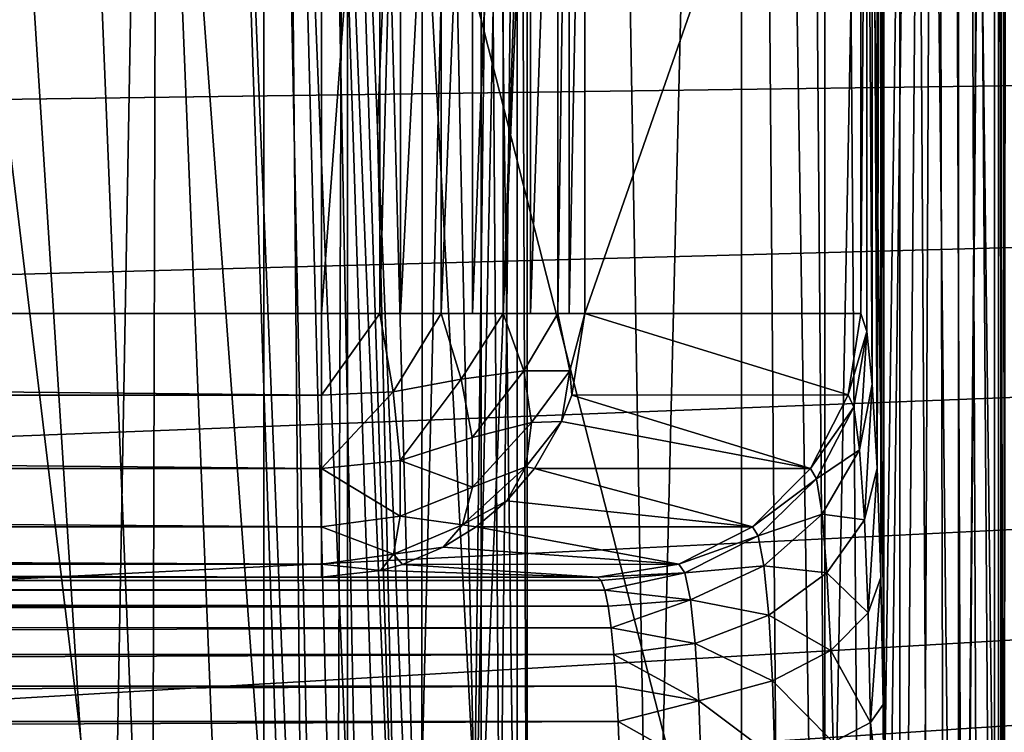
# Model space of a CAD drawing. Header units: millimetres. Extents: x -182 to 217, y -96 to 236.
# Tile 115 of 256: x -60.77 to -57.03, y -3.09 to -0.39. Entities that reach past the tile are written whole.
import ezdxf

# ---------------------------------------------------------------- set-up
doc = ezdxf.new("R2010")
doc.units = ezdxf.units.MM
doc.header["$LTSCALE"] = 52.148148
for name, color, linetype in [('196', 7, 'CONTINUOUS'), ('208', 7, 'CONTINUOUS'), ('21', 7, 'CONTINUOUS'), ('30', 7, 'CONTINUOUS'), ('314', 7, 'CONTINUOUS'), ('342', 7, 'CONTINUOUS'), ('346', 7, 'CONTINUOUS'), ('371', 7, 'CONTINUOUS'), ('372', 7, 'CONTINUOUS'), ('373', 7, 'CONTINUOUS'), ('374', 7, 'CONTINUOUS'), ('4', 7, 'CONTINUOUS'), ('44', 7, 'CONTINUOUS'), ('52', 7, 'CONTINUOUS'), ('57', 7, 'CONTINUOUS'), ('584', 7, 'CONTINUOUS'), ('59', 7, 'CONTINUOUS'), ('6', 7, 'CONTINUOUS'), ('60', 7, 'CONTINUOUS'), ('67', 7, 'CONTINUOUS'), ('7', 7, 'CONTINUOUS')]:
    doc.layers.add(name, color=color, linetype=linetype)

msp = doc.modelspace()

# ---------------------------------------------------------------- linework, layer by layer
at = {"layer": '196', "color": 7, "linetype": 'CONTINUOUS', "true_color": 0xaaaaaa}
for points in [[(-91.4235, -2.503, 36.5), (-58.5628, -2.5154, 36.3436), (-91.4372, -2.5154, 36.3434), (-91.4235, -2.503, 36.5)], [(-91.4235, -2.503, 36.5), (-58.5765, -2.503, 36.5), (-58.5628, -2.5154, 36.3436), (-91.4235, -2.503, 36.5)], [(-91.4372, -2.5154, 36.3434), (-58.5495, -2.5521, 36.1907), (-91.4505, -2.5521, 36.1907), (-91.4372, -2.5154, 36.3434)], [(-58.5628, -2.5154, 36.3436), (-58.5495, -2.5521, 36.1907), (-91.4372, -2.5154, 36.3434), (-58.5628, -2.5154, 36.3436)], [(-91.4505, -2.5521, 36.1907), (-58.5368, -2.6123, 36.0456), (-91.4632, -2.6123, 36.0456), (-91.4505, -2.5521, 36.1907)], [(-58.5495, -2.5521, 36.1907), (-58.5368, -2.6123, 36.0456), (-91.4505, -2.5521, 36.1907), (-58.5495, -2.5521, 36.1907)], [(-58.5368, -2.6123, 36.0456), (-58.5251, -2.6945, 35.9116), (-91.4749, -2.6944, 35.9117), (-58.5368, -2.6123, 36.0456)], [(-91.4632, -2.6123, 36.0456), (-58.5368, -2.6123, 36.0456), (-91.4749, -2.6944, 35.9117), (-91.4632, -2.6123, 36.0456)], [(-91.4749, -2.6944, 35.9117), (-58.5251, -2.6945, 35.9116), (-91.4853, -2.7966, 35.7922), (-91.4749, -2.6944, 35.9117)], [(-58.5251, -2.6945, 35.9116), (-58.5147, -2.7968, 35.7921), (-91.4853, -2.7966, 35.7922), (-58.5251, -2.6945, 35.9116)], [(-91.4853, -2.7966, 35.7922), (-58.5147, -2.7968, 35.7921), (-91.4942, -2.9162, 35.6903), (-91.4853, -2.7966, 35.7922)], [(-58.5147, -2.7968, 35.7921), (-58.5058, -2.9164, 35.6902), (-91.4942, -2.9162, 35.6903), (-58.5147, -2.7968, 35.7921)], [(-91.4942, -2.9162, 35.6903), (-58.5058, -2.9164, 35.6902), (-91.5014, -3.0501, 35.6085), (-91.4942, -2.9162, 35.6903)], [(-58.5058, -2.9164, 35.6902), (-58.4986, -3.0502, 35.6084), (-91.5014, -3.0501, 35.6085), (-58.5058, -2.9164, 35.6902)], [(-91.5014, -3.0501, 35.6085), (-58.4986, -3.0502, 35.6084), (-91.5066, -3.1949, 35.5486), (-91.5014, -3.0501, 35.6085)], [(-58.4986, -3.0502, 35.6084), (-58.4934, -3.195, 35.5486), (-91.5066, -3.1949, 35.5486), (-58.4986, -3.0502, 35.6084)]]:
    msp.add_3dface(points, dxfattribs=at)
at = {"layer": '208', "color": 7, "linetype": 'CONTINUOUS', "true_color": 0xaaaaaa}
for points in [[(-90.3757, -1.503, 61.5), (-59.6243, -1.503, 61.5), (-59.6243, -1.8121, 61.4511), (-90.3757, -1.503, 61.5)], [(-90.3757, -1.503, 61.5), (-59.6243, -1.8121, 61.4511), (-90.3757, -1.8121, 61.4511), (-90.3757, -1.503, 61.5)], [(-59.6243, -1.8121, 61.4511), (-59.6243, -2.0908, 61.309), (-90.3757, -1.8121, 61.4511), (-59.6243, -1.8121, 61.4511)], [(-90.3757, -1.8121, 61.4511), (-59.6243, -2.0908, 61.309), (-90.3757, -2.0908, 61.309), (-90.3757, -1.8121, 61.4511)], [(-59.6243, -2.0908, 61.309), (-59.6243, -2.3121, 61.0878), (-90.3757, -2.0908, 61.309), (-59.6243, -2.0908, 61.309)], [(-90.3757, -2.0908, 61.309), (-59.6243, -2.3121, 61.0878), (-90.3757, -2.3121, 61.0878), (-90.3757, -2.0908, 61.309)], [(-59.6243, -2.4541, 60.809), (-75.0004, -2.4196, 60.9), (-90.3757, -2.3121, 61.0878), (-59.6243, -2.4541, 60.809)], [(-59.6243, -2.3121, 61.0878), (-59.6243, -2.4541, 60.809), (-90.3757, -2.3121, 61.0878), (-59.6243, -2.3121, 61.0878)], [(-73.496, -2.4583, 60.7957), (-75.0004, -2.4196, 60.9), (-59.6243, -2.4541, 60.809), (-73.496, -2.4583, 60.7957)], [(-59.6243, -2.503, 60.5), (-73.496, -2.4583, 60.7957), (-59.6243, -2.4541, 60.809), (-59.6243, -2.503, 60.5)], [(-59.6243, -2.503, 60.5), (-72.0743, -2.503, 60.5), (-73.496, -2.4583, 60.7957), (-59.6243, -2.503, 60.5)]]:
    msp.add_3dface(points, dxfattribs=at)
at = {"layer": '21', "color": 7, "linetype": 'CONTINUOUS', "true_color": 0xaaaaaa}
for points in [[(-59.4114, -0.7975, 78.5494), (-59.5535, 2.6927, 81.804), (-58.8435, 12.8904, 65.5408), (-59.4114, -0.7975, 78.5494)], [(-59.2693, -4.2876, 75.2948), (-59.4114, -0.7975, 78.5494), (-58.8435, 12.8904, 65.5408), (-59.2693, -4.2876, 75.2948)], [(-59.0565, -4.4477, 70.4192), (-59.2693, -4.2876, 75.2948), (-58.8435, 12.8904, 65.5408), (-59.0565, -4.4477, 70.4192)], [(-58.8436, 5.997, 65.5436), (-59.0565, -4.4477, 70.4192), (-58.8435, 12.8904, 65.5408), (-58.8436, 5.997, 65.5436)], [(-58.8436, 0.6946, 65.5436), (-59.0565, -4.4477, 70.4192), (-58.8436, 5.997, 65.5436), (-58.8436, 0.6946, 65.5436)], [(-58.8436, -4.6078, 65.5436), (-59.0565, -4.4477, 70.4192), (-58.8436, 0.6946, 65.5436), (-58.8436, -4.6078, 65.5436)]]:
    msp.add_3dface(points, dxfattribs=at)
at = {"layer": '30', "color": 7, "linetype": 'CONTINUOUS', "true_color": 0xaaaaaa}
for points in [[(-137, 10.1533, -31.5), (-137, -10.1533, -31.5), (-52.5, -10.1533, -31.5), (-137, 10.1533, -31.5)], [(-52.5, 10.1533, -31.5), (-137, 10.1533, -31.5), (-52.5, -10.1533, -31.5), (-52.5, 10.1533, -31.5)]]:
    msp.add_3dface(points, dxfattribs=at)
at = {"layer": '314', "color": 7, "linetype": 'CONTINUOUS', "true_color": 0xaaaaaa}
for points in [[(-58.0307, 12.8676, 23), (-58.0307, -6.952, 23), (-57.87, -6.952, 23.013), (-58.0307, 12.8676, 23)], [(-57.7134, 12.8676, 23.0517), (-58.0307, 12.8676, 23), (-57.7134, -6.952, 23.0517), (-57.7134, 12.8676, 23.0517)], [(-57.7134, -6.952, 23.0517), (-58.0307, 12.8676, 23), (-57.87, -6.952, 23.013), (-57.7134, -6.952, 23.0517)], [(-57.4289, 12.8676, 23.2014), (-57.7134, 12.8676, 23.0517), (-57.4289, -6.952, 23.2014), (-57.4289, 12.8676, 23.2014)], [(-57.4289, -6.952, 23.2014), (-57.7134, 12.8676, 23.0517), (-57.5651, -6.952, 23.115), (-57.4289, -6.952, 23.2014)], [(-57.5651, -6.952, 23.115), (-57.7134, 12.8676, 23.0517), (-57.7134, -6.952, 23.0517), (-57.5651, -6.952, 23.115)], [(-57.2066, 12.8676, 23.4336), (-57.4289, 12.8676, 23.2014), (-57.2066, -6.952, 23.4336), (-57.2066, 12.8676, 23.4336)], [(-57.2066, -6.952, 23.4336), (-57.4289, 12.8676, 23.2014), (-57.3084, -6.952, 23.3085), (-57.2066, -6.952, 23.4336)], [(-57.3084, -6.952, 23.3085), (-57.4289, 12.8676, 23.2014), (-57.4289, -6.952, 23.2014), (-57.3084, -6.952, 23.3085)], [(-57.0695, 12.8676, 23.7244), (-57.2066, 12.8676, 23.4336), (-57.0695, -6.952, 23.7244), (-57.0695, 12.8676, 23.7244)], [(-57.0695, -6.952, 23.7244), (-57.2066, 12.8676, 23.4336), (-57.1263, -6.952, 23.5734), (-57.0695, -6.952, 23.7244)], [(-57.1263, -6.952, 23.5734), (-57.2066, 12.8676, 23.4336), (-57.2066, -6.952, 23.4336), (-57.1263, -6.952, 23.5734)], [(-57.0317, -6.952, 24.0436), (-57.0317, 12.8676, 24.0436), (-57.0695, 12.8676, 23.7244), (-57.0317, -6.952, 24.0436)], [(-57.0317, -6.952, 24.0436), (-57.0695, 12.8676, 23.7244), (-57.0376, -6.952, 23.8825), (-57.0317, -6.952, 24.0436)], [(-57.0376, -6.952, 23.8825), (-57.0695, 12.8676, 23.7244), (-57.0695, -6.952, 23.7244), (-57.0376, -6.952, 23.8825)]]:
    msp.add_3dface(points, dxfattribs=at)
at = {"layer": '342', "color": 7, "linetype": 'CONTINUOUS', "true_color": 0xaaaaaa}
for points in [[(-59.8426, 5.997, 64.5), (-59.8426, -4.6078, 64.5), (-59.5651, -4.6078, 64.5393), (-59.8426, 5.997, 64.5)], [(-59.5263, 5.997, 64.5514), (-59.8426, 5.997, 64.5), (-59.5651, -4.6078, 64.5393), (-59.5263, 5.997, 64.5514)], [(-59.5258, -4.6078, 64.5515), (-59.5263, 5.997, 64.5514), (-59.5651, -4.6078, 64.5393), (-59.5258, -4.6078, 64.5515)], [(-59.2414, 5.997, 64.701), (-59.5263, 5.997, 64.5514), (-59.2429, -4.6078, 64.6998), (-59.2414, 5.997, 64.701)], [(-59.2429, -4.6078, 64.6998), (-59.5263, 5.997, 64.5514), (-59.5258, -4.6078, 64.5515), (-59.2429, -4.6078, 64.6998)], [(-59.0187, -4.6078, 64.9334), (-59.2414, 5.997, 64.701), (-59.2429, -4.6078, 64.6998), (-59.0187, -4.6078, 64.9334)], [(-59.0187, 5.997, 64.9333), (-59.2414, 5.997, 64.701), (-59.0187, -4.6078, 64.9334), (-59.0187, 5.997, 64.9333)], [(-58.8814, 5.997, 65.2244), (-59.0187, 5.997, 64.9333), (-58.8814, -4.6078, 65.2242), (-58.8814, 5.997, 65.2244)], [(-58.8814, -4.6078, 65.2242), (-59.0187, 5.997, 64.9333), (-58.9429, -4.6078, 65.0636), (-58.8814, -4.6078, 65.2242)], [(-58.9429, -4.6078, 65.0636), (-59.0187, 5.997, 64.9333), (-59.0187, -4.6078, 64.9334), (-58.9429, -4.6078, 65.0636)], [(-58.8436, -4.6078, 65.5436), (-58.8436, 0.6946, 65.5436), (-58.8814, 5.997, 65.2244), (-58.8436, -4.6078, 65.5436)], [(-58.8436, -4.6078, 65.5436), (-58.8814, 5.997, 65.2244), (-58.8814, -4.6078, 65.2242), (-58.8436, -4.6078, 65.5436)]]:
    msp.add_3dface(points, dxfattribs=at)
at = {"layer": '346', "color": 7, "linetype": 'CONTINUOUS', "true_color": 0xaaaaaa}
for points in [[(-59.5535, 2.6927, 81.804), (-59.3259, -4.4943, 75.5139), (-59.6101, 2.486, 82.0232), (-59.5535, 2.6927, 81.804)], [(-59.5535, 2.6927, 81.804), (-59.4114, -0.7975, 78.5494), (-59.3259, -4.4943, 75.5139), (-59.5535, 2.6927, 81.804)], [(-59.6101, 2.486, 82.0232), (-59.4711, -4.6816, 75.7085), (-59.7553, 2.2987, 82.2177), (-59.6101, 2.486, 82.0232)], [(-59.384, -4.5862, 75.61), (-59.4711, -4.6816, 75.7085), (-59.6101, 2.486, 82.0232), (-59.384, -4.5862, 75.61)], [(-59.3259, -4.4943, 75.5139), (-59.384, -4.5862, 75.61), (-59.6101, 2.486, 82.0232), (-59.3259, -4.4943, 75.5139)], [(-59.7553, 2.2987, 82.2177), (-59.6912, -4.8319, 75.86), (-59.9754, 2.1484, 82.3692), (-59.7553, 2.2987, 82.2177)], [(-59.4711, -4.6816, 75.7085), (-59.6912, -4.8319, 75.86), (-59.7553, 2.2987, 82.2177), (-59.4711, -4.6816, 75.7085)], [(-59.9754, 2.1484, 82.3692), (-59.7394, -4.8548, 75.8824), (-60.2498, 2.0493, 82.4635), (-59.9754, 2.1484, 82.3692)], [(-59.6912, -4.8319, 75.86), (-59.7394, -4.8548, 75.8824), (-59.9754, 2.1484, 82.3692), (-59.6912, -4.8319, 75.86)], [(-60.2684, -4.9696, 75.9825), (-60.5526, 2.0107, 82.4918), (-60.2498, 2.0493, 82.4635), (-60.2684, -4.9696, 75.9825)], [(-59.9656, -4.931, 75.9543), (-60.2684, -4.9696, 75.9825), (-60.2498, 2.0493, 82.4635), (-59.9656, -4.931, 75.9543)], [(-59.7394, -4.8548, 75.8824), (-59.9656, -4.931, 75.9543), (-60.2498, 2.0493, 82.4635), (-59.7394, -4.8548, 75.8824)], [(-59.4114, -0.7975, 78.5494), (-59.2693, -4.2876, 75.2948), (-59.3259, -4.4943, 75.5139), (-59.4114, -0.7975, 78.5494)]]:
    msp.add_3dface(points, dxfattribs=at)
at = {"layer": '371', "color": 7, "linetype": 'CONTINUOUS', "true_color": 0xaaaaaa}
for points in [[(-57.5548, -1.5713, 36.0258), (-57.626, -1.8112, 36.5415), (-57.5774, -1.503, 36.5436), (-57.5548, -1.5713, 36.0258)], [(-57.6035, -1.8584, 36.1011), (-57.626, -1.8112, 36.5415), (-57.5548, -1.5713, 36.0258), (-57.6035, -1.8584, 36.1011)], [(-57.5822, -2.0197, 35.6855), (-57.6035, -1.8584, 36.1011), (-57.5548, -1.5713, 36.0258), (-57.5822, -2.0197, 35.6855)], [(-57.5338, -1.771, 35.5436), (-57.5822, -2.0197, 35.6855), (-57.5548, -1.5713, 36.0258), (-57.5338, -1.771, 35.5436)], [(-57.5639, -2.2855, 35.325), (-57.5822, -2.0197, 35.6855), (-57.5338, -1.771, 35.5436), (-57.5639, -2.2855, 35.325)], [(-57.5157, -2.0892, 35.1292), (-57.5639, -2.2855, 35.325), (-57.5338, -1.771, 35.5436), (-57.5157, -2.0892, 35.1292)], [(-57.6035, -1.8584, 36.1011), (-57.7679, -2.0903, 36.5353), (-57.626, -1.8112, 36.5415), (-57.6035, -1.8584, 36.1011)], [(-57.7453, -2.1296, 36.1675), (-57.7679, -2.0903, 36.5353), (-57.6035, -1.8584, 36.1011), (-57.7453, -2.1296, 36.1675)], [(-57.5822, -2.0197, 35.6855), (-57.7453, -2.1296, 36.1675), (-57.6035, -1.8584, 36.1011), (-57.5822, -2.0197, 35.6855)], [(-57.724, -2.2641, 35.8204), (-57.7453, -2.1296, 36.1675), (-57.5822, -2.0197, 35.6855), (-57.724, -2.2641, 35.8204)], [(-57.5639, -2.2855, 35.325), (-57.724, -2.2641, 35.8204), (-57.5822, -2.0197, 35.6855), (-57.5639, -2.2855, 35.325)], [(-57.7453, -2.1296, 36.1675), (-57.989, -2.3119, 36.5256), (-57.7679, -2.0903, 36.5353), (-57.7453, -2.1296, 36.1675)], [(-57.5498, -2.6385, 35.0456), (-57.5639, -2.2855, 35.325), (-57.5157, -2.0892, 35.1292), (-57.5498, -2.6385, 35.0456)], [(-57.5018, -2.5036, 34.8113), (-57.5498, -2.6385, 35.0456), (-57.5157, -2.0892, 35.1292), (-57.5018, -2.5036, 34.8113)], [(-57.9664, -2.3461, 36.2158), (-57.989, -2.3119, 36.5256), (-57.7453, -2.1296, 36.1675), (-57.9664, -2.3461, 36.2158)], [(-57.724, -2.2641, 35.8204), (-57.9664, -2.3461, 36.2158), (-57.7453, -2.1296, 36.1675), (-57.724, -2.2641, 35.8204)], [(-57.9452, -2.4602, 35.9239), (-57.9664, -2.3461, 36.2158), (-57.724, -2.2641, 35.8204), (-57.9452, -2.4602, 35.9239)], [(-57.7058, -2.4861, 35.5192), (-57.9452, -2.4602, 35.9239), (-57.724, -2.2641, 35.8204), (-57.7058, -2.4861, 35.5192)], [(-57.7058, -2.4861, 35.5192), (-57.724, -2.2641, 35.8204), (-57.5639, -2.2855, 35.325), (-57.7058, -2.4861, 35.5192)], [(-57.9664, -2.3461, 36.2158), (-58.2678, -2.4541, 36.5135), (-57.989, -2.3119, 36.5256), (-57.9664, -2.3461, 36.2158)], [(-57.5498, -2.6385, 35.0456), (-57.7058, -2.4861, 35.5192), (-57.5639, -2.2855, 35.325), (-57.5498, -2.6385, 35.0456)], [(-58.2452, -2.4865, 36.2412), (-58.2678, -2.4541, 36.5135), (-57.9664, -2.3461, 36.2158), (-58.2452, -2.4865, 36.2412)], [(-57.9452, -2.4602, 35.9239), (-58.2452, -2.4865, 36.2412), (-57.9664, -2.3461, 36.2158), (-57.9452, -2.4602, 35.9239)], [(-58.2452, -2.4865, 36.2412), (-58.5765, -2.503, 36.5), (-58.2678, -2.4541, 36.5135), (-58.2452, -2.4865, 36.2412)], [(-58.2241, -2.5887, 35.9859), (-58.2452, -2.4865, 36.2412), (-57.9452, -2.4602, 35.9239), (-58.2241, -2.5887, 35.9859)], [(-57.9271, -2.6476, 35.6709), (-58.2241, -2.5887, 35.9859), (-57.9452, -2.4602, 35.9239), (-57.9271, -2.6476, 35.6709)], [(-57.9271, -2.6476, 35.6709), (-57.9452, -2.4602, 35.9239), (-57.7058, -2.4861, 35.5192), (-57.9271, -2.6476, 35.6709)], [(-58.5628, -2.5154, 36.3436), (-58.5765, -2.503, 36.5), (-58.2452, -2.4865, 36.2412), (-58.5628, -2.5154, 36.3436)], [(-58.5495, -2.5521, 36.1907), (-58.5628, -2.5154, 36.3436), (-58.2452, -2.4865, 36.2412), (-58.5495, -2.5521, 36.1907)], [(-58.2241, -2.5887, 35.9859), (-58.5495, -2.5521, 36.1907), (-58.2452, -2.4865, 36.2412), (-58.2241, -2.5887, 35.9859)], [(-57.6917, -2.7809, 35.2857), (-57.9271, -2.6476, 35.6709), (-57.7058, -2.4861, 35.5192), (-57.6917, -2.7809, 35.2857)], [(-57.6917, -2.7809, 35.2857), (-57.7058, -2.4861, 35.5192), (-57.5498, -2.6385, 35.0456), (-57.6917, -2.7809, 35.2857)], [(-57.5409, -3.0545, 34.8687), (-57.5498, -2.6385, 35.0456), (-57.5018, -2.5036, 34.8113), (-57.5409, -3.0545, 34.8687)], [(-57.4931, -2.9855, 34.6118), (-57.5409, -3.0545, 34.8687), (-57.5018, -2.5036, 34.8113), (-57.4931, -2.9855, 34.6118)], [(-58.5368, -2.6123, 36.0456), (-58.5495, -2.5521, 36.1907), (-58.2241, -2.5887, 35.9859), (-58.5368, -2.6123, 36.0456)], [(-58.5251, -2.6945, 35.9116), (-58.5368, -2.6123, 36.0456), (-58.2241, -2.5887, 35.9859), (-58.5251, -2.6945, 35.9116)], [(-58.2059, -2.7543, 35.7654), (-58.5251, -2.6945, 35.9116), (-58.2241, -2.5887, 35.9859), (-58.2059, -2.7543, 35.7654)], [(-58.2059, -2.7543, 35.7654), (-58.2241, -2.5887, 35.9859), (-57.9271, -2.6476, 35.6709), (-58.2059, -2.7543, 35.7654)], [(-57.913, -2.8959, 35.4751), (-58.2059, -2.7543, 35.7654), (-57.9271, -2.6476, 35.6709), (-57.913, -2.8959, 35.4751)], [(-57.913, -2.8959, 35.4751), (-57.9271, -2.6476, 35.6709), (-57.6917, -2.7809, 35.2857), (-57.913, -2.8959, 35.4751)], [(-57.5409, -3.0545, 34.8687), (-57.6917, -2.7809, 35.2857), (-57.5498, -2.6385, 35.0456), (-57.5409, -3.0545, 34.8687)], [(-58.5147, -2.7968, 35.7921), (-58.5251, -2.6945, 35.9116), (-58.2059, -2.7543, 35.7654), (-58.5147, -2.7968, 35.7921)], [(-58.192, -2.9724, 35.5952), (-58.5147, -2.7968, 35.7921), (-58.2059, -2.7543, 35.7654), (-58.192, -2.9724, 35.5952)], [(-58.192, -2.9724, 35.5952), (-58.2059, -2.7543, 35.7654), (-57.913, -2.8959, 35.4751), (-58.192, -2.9724, 35.5952)], [(-58.5058, -2.9164, 35.6902), (-58.5147, -2.7968, 35.7921), (-58.192, -2.9724, 35.5952), (-58.5058, -2.9164, 35.6902)], [(-57.6829, -3.1284, 35.1379), (-57.913, -2.8959, 35.4751), (-57.6917, -2.7809, 35.2857), (-57.6829, -3.1284, 35.1379)], [(-57.6829, -3.1284, 35.1379), (-57.6917, -2.7809, 35.2857), (-57.5409, -3.0545, 34.8687), (-57.6829, -3.1284, 35.1379)], [(-57.9042, -3.1882, 35.3512), (-58.192, -2.9724, 35.5952), (-57.913, -2.8959, 35.4751), (-57.9042, -3.1882, 35.3512)], [(-57.9042, -3.1882, 35.3512), (-57.913, -2.8959, 35.4751), (-57.6829, -3.1284, 35.1379), (-57.9042, -3.1882, 35.3512)], [(-58.4986, -3.0502, 35.6084), (-58.5058, -2.9164, 35.6902), (-58.192, -2.9724, 35.5952), (-58.4986, -3.0502, 35.6084)], [(-58.1832, -3.228, 35.4878), (-58.4986, -3.0502, 35.6084), (-58.192, -2.9724, 35.5952), (-58.1832, -3.228, 35.4878)], [(-58.1832, -3.228, 35.4878), (-58.192, -2.9724, 35.5952), (-57.9042, -3.1882, 35.3512), (-58.1832, -3.228, 35.4878)], [(-57.4901, -3.503, 34.5436), (-57.5409, -3.0545, 34.8687), (-57.4931, -2.9855, 34.6118), (-57.4901, -3.503, 34.5436)], [(-58.4934, -3.195, 35.5486), (-58.4986, -3.0502, 35.6084), (-58.1832, -3.228, 35.4878), (-58.4934, -3.195, 35.5486)], [(-57.5378, -3.503, 34.8081), (-57.6829, -3.1284, 35.1379), (-57.5409, -3.0545, 34.8687), (-57.5378, -3.503, 34.8081)], [(-57.4901, -3.503, 34.5436), (-57.5378, -3.503, 34.8081), (-57.5409, -3.0545, 34.8687), (-57.4901, -3.503, 34.5436)]]:
    msp.add_3dface(points, dxfattribs=at)
at = {"layer": '372', "color": 7, "linetype": 'CONTINUOUS', "true_color": 0xaaaaaa}
for points in [[(-58.6253, -1.503, 60.5436), (-57.626, -1.8112, 36.5415), (-58.6742, -1.8122, 60.5415), (-58.6253, -1.503, 60.5436)], [(-57.5774, -1.503, 36.5436), (-57.626, -1.8112, 36.5415), (-58.6253, -1.503, 60.5436), (-57.5774, -1.503, 36.5436)], [(-58.6742, -1.8122, 60.5415), (-57.7679, -2.0903, 36.5353), (-58.7129, -1.9126, 60.5398), (-58.6742, -1.8122, 60.5415)], [(-57.626, -1.8112, 36.5415), (-57.7679, -2.0903, 36.5353), (-58.6742, -1.8122, 60.5415), (-57.626, -1.8112, 36.5415)], [(-58.7129, -1.9126, 60.5398), (-57.7679, -2.0903, 36.5353), (-58.8163, -2.0911, 60.5353), (-58.7129, -1.9126, 60.5398)], [(-58.8163, -2.0911, 60.5353), (-57.989, -2.3119, 36.5256), (-58.9207, -2.2129, 60.5307), (-58.8163, -2.0911, 60.5353)], [(-57.7679, -2.0903, 36.5353), (-57.989, -2.3119, 36.5256), (-58.8163, -2.0911, 60.5353), (-57.7679, -2.0903, 36.5353)], [(-58.9207, -2.2129, 60.5307), (-57.989, -2.3119, 36.5256), (-59.0375, -2.3124, 60.5256), (-58.9207, -2.2129, 60.5307)], [(-59.0375, -2.3124, 60.5256), (-58.2678, -2.4541, 36.5135), (-59.1619, -2.3895, 60.5202), (-59.0375, -2.3124, 60.5256)], [(-57.989, -2.3119, 36.5256), (-58.2678, -2.4541, 36.5135), (-59.0375, -2.3124, 60.5256), (-57.989, -2.3119, 36.5256)], [(-59.1619, -2.3895, 60.5202), (-58.2678, -2.4541, 36.5135), (-59.3162, -2.4543, 60.5135), (-59.1619, -2.3895, 60.5202)], [(-59.3162, -2.4543, 60.5135), (-58.5765, -2.503, 36.5), (-59.3998, -2.4775, 60.5098), (-59.3162, -2.4543, 60.5135)], [(-58.2678, -2.4541, 36.5135), (-58.5765, -2.503, 36.5), (-59.3162, -2.4543, 60.5135), (-58.2678, -2.4541, 36.5135)], [(-58.5765, -2.503, 36.5), (-59.6243, -2.503, 60.5), (-59.3998, -2.4775, 60.5098), (-58.5765, -2.503, 36.5)]]:
    msp.add_3dface(points, dxfattribs=at)
at = {"layer": '373', "color": 7, "linetype": 'CONTINUOUS', "true_color": 0xaaaaaa}
for points in [[(-59.6243, -1.8121, 61.4511), (-59.6243, -1.503, 61.5), (-59.4028, -1.503, 61.4751), (-59.6243, -1.8121, 61.4511)], [(-59.3526, -1.7991, 61.4157), (-59.6243, -1.8121, 61.4511), (-59.4028, -1.503, 61.4751), (-59.3526, -1.7991, 61.4157)], [(-59.3526, -1.7991, 61.4157), (-59.4028, -1.503, 61.4751), (-59.1704, -1.503, 61.391), (-59.3526, -1.7991, 61.4157)], [(-59.1704, -1.503, 61.391), (-59.4028, -1.503, 61.4751), (-59.3242, -1.503, 61.4539), (-59.1704, -1.503, 61.391)], [(-59.0946, -1.7519, 61.3108), (-59.3526, -1.7991, 61.4157), (-59.1704, -1.503, 61.391), (-59.0946, -1.7519, 61.3108)], [(-59.0946, -1.7519, 61.3108), (-59.1704, -1.503, 61.391), (-58.9354, -1.503, 61.2248), (-59.0946, -1.7519, 61.3108)], [(-58.9354, -1.503, 61.2248), (-59.1704, -1.503, 61.391), (-59.0511, -1.503, 61.3194), (-58.9354, -1.503, 61.2248)], [(-58.8567, -1.7206, 61.1028), (-59.0946, -1.7519, 61.3108), (-58.9354, -1.503, 61.2248), (-58.8567, -1.7206, 61.1028)], [(-58.8567, -1.7206, 61.1028), (-58.9354, -1.503, 61.2248), (-58.7271, -1.503, 60.9416), (-58.8567, -1.7206, 61.1028)], [(-58.7271, -1.503, 60.9416), (-58.9354, -1.503, 61.2248), (-58.8312, -1.503, 61.109), (-58.7271, -1.503, 60.9416)], [(-58.6815, -1.7194, 60.7536), (-58.8567, -1.7206, 61.1028), (-58.7271, -1.503, 60.9416), (-58.6815, -1.7194, 60.7536)], [(-58.6253, -1.503, 60.5436), (-58.6815, -1.7194, 60.7536), (-58.7271, -1.503, 60.9416), (-58.6253, -1.503, 60.5436)], [(-58.6253, -1.503, 60.5436), (-58.7271, -1.503, 60.9416), (-58.6847, -1.503, 60.8422), (-58.6253, -1.503, 60.5436)], [(-58.6253, -1.503, 60.5436), (-58.6742, -1.8122, 60.5415), (-58.6815, -1.7194, 60.7536), (-58.6253, -1.503, 60.5436)], [(-59.3257, -2.0601, 61.2749), (-59.3526, -1.7991, 61.4157), (-59.0946, -1.7519, 61.3108), (-59.3257, -2.0601, 61.2749)], [(-59.053, -1.9733, 61.1727), (-59.3257, -2.0601, 61.2749), (-59.0946, -1.7519, 61.3108), (-59.053, -1.9733, 61.1727)], [(-59.053, -1.9733, 61.1727), (-59.0946, -1.7519, 61.3108), (-58.8567, -1.7206, 61.1028), (-59.053, -1.9733, 61.1727)], [(-58.8267, -1.9163, 60.9393), (-59.053, -1.9733, 61.1727), (-58.8567, -1.7206, 61.1028), (-58.8267, -1.9163, 60.9393)], [(-58.8267, -1.9163, 60.9393), (-58.8567, -1.7206, 61.1028), (-58.6815, -1.7194, 60.7536), (-58.8267, -1.9163, 60.9393)], [(-58.7129, -1.9126, 60.5398), (-58.8267, -1.9163, 60.9393), (-58.6815, -1.7194, 60.7536), (-58.7129, -1.9126, 60.5398)], [(-58.6742, -1.8122, 60.5415), (-58.7129, -1.9126, 60.5398), (-58.6815, -1.7194, 60.7536), (-58.6742, -1.8122, 60.5415)], [(-59.6243, -2.0908, 61.309), (-59.6243, -1.8121, 61.4511), (-59.3526, -1.7991, 61.4157), (-59.6243, -2.0908, 61.309)], [(-59.3257, -2.0601, 61.2749), (-59.6243, -2.0908, 61.309), (-59.3526, -1.7991, 61.4157), (-59.3257, -2.0601, 61.2749)], [(-59.0513, -2.1619, 60.9875), (-59.053, -1.9733, 61.1727), (-58.8267, -1.9163, 60.9393), (-59.0513, -2.1619, 60.9875)], [(-58.8492, -2.0847, 60.7468), (-59.0513, -2.1619, 60.9875), (-58.8267, -1.9163, 60.9393), (-58.8492, -2.0847, 60.7468)], [(-58.7129, -1.9126, 60.5398), (-58.8163, -2.0911, 60.5353), (-58.8492, -2.0847, 60.7468), (-58.7129, -1.9126, 60.5398)], [(-58.7129, -1.9126, 60.5398), (-58.8492, -2.0847, 60.7468), (-58.8267, -1.9163, 60.9393), (-58.7129, -1.9126, 60.5398)], [(-59.0513, -2.1619, 60.9875), (-59.3257, -2.0601, 61.2749), (-59.053, -1.9733, 61.1727), (-59.0513, -2.1619, 60.9875)], [(-59.3252, -2.2716, 61.0655), (-59.6243, -2.0908, 61.309), (-59.3257, -2.0601, 61.2749), (-59.3252, -2.2716, 61.0655)], [(-59.6243, -2.3121, 61.0878), (-59.6243, -2.0908, 61.309), (-59.3252, -2.2716, 61.0655), (-59.6243, -2.3121, 61.0878)], [(-59.3252, -2.2716, 61.0655), (-59.3257, -2.0601, 61.2749), (-59.0513, -2.1619, 60.9875), (-59.3252, -2.2716, 61.0655)], [(-58.9207, -2.2129, 60.5307), (-59.0897, -2.3044, 60.7683), (-58.8492, -2.0847, 60.7468), (-58.9207, -2.2129, 60.5307)], [(-59.0897, -2.3044, 60.7683), (-59.0513, -2.1619, 60.9875), (-58.8492, -2.0847, 60.7468), (-59.0897, -2.3044, 60.7683)], [(-58.8163, -2.0911, 60.5353), (-58.9207, -2.2129, 60.5307), (-58.8492, -2.0847, 60.7468), (-58.8163, -2.0911, 60.5353)], [(-59.0897, -2.3044, 60.7683), (-59.3252, -2.2716, 61.0655), (-59.0513, -2.1619, 60.9875), (-59.0897, -2.3044, 60.7683)], [(-58.9207, -2.2129, 60.5307), (-59.0375, -2.3124, 60.5256), (-59.0897, -2.3044, 60.7683), (-58.9207, -2.2129, 60.5307)], [(-59.3512, -2.4151, 60.806), (-59.6243, -2.3121, 61.0878), (-59.3252, -2.2716, 61.0655), (-59.3512, -2.4151, 60.806)], [(-59.3512, -2.4151, 60.806), (-59.3252, -2.2716, 61.0655), (-59.0897, -2.3044, 60.7683), (-59.3512, -2.4151, 60.806)], [(-59.6243, -2.4541, 60.809), (-59.6243, -2.3121, 61.0878), (-59.3512, -2.4151, 60.806), (-59.6243, -2.4541, 60.809)], [(-59.1619, -2.3895, 60.5202), (-59.3512, -2.4151, 60.806), (-59.0897, -2.3044, 60.7683), (-59.1619, -2.3895, 60.5202)], [(-59.0375, -2.3124, 60.5256), (-59.1619, -2.3895, 60.5202), (-59.0897, -2.3044, 60.7683), (-59.0375, -2.3124, 60.5256)], [(-59.1619, -2.3895, 60.5202), (-59.3162, -2.4543, 60.5135), (-59.3512, -2.4151, 60.806), (-59.1619, -2.3895, 60.5202)], [(-59.3998, -2.4775, 60.5098), (-59.6243, -2.4541, 60.809), (-59.3512, -2.4151, 60.806), (-59.3998, -2.4775, 60.5098)], [(-59.3162, -2.4543, 60.5135), (-59.3998, -2.4775, 60.5098), (-59.3512, -2.4151, 60.806), (-59.3162, -2.4543, 60.5135)], [(-59.6243, -2.503, 60.5), (-59.6243, -2.4541, 60.809), (-59.3998, -2.4775, 60.5098), (-59.6243, -2.503, 60.5)]]:
    msp.add_3dface(points, dxfattribs=at)
at = {"layer": '374', "color": 7, "linetype": 'CONTINUOUS', "true_color": 0xaaaaaa}
for points in [[(-59.6243, -1.503, 61.5), (-59.6243, 1.497, 61.5), (-59.4028, 1.497, 61.4751), (-59.6243, -1.503, 61.5)], [(-59.4028, -1.503, 61.4751), (-59.6243, -1.503, 61.5), (-59.4028, 1.497, 61.4751), (-59.4028, -1.503, 61.4751)], [(-59.3242, -1.503, 61.4539), (-59.4028, -1.503, 61.4751), (-59.3242, 1.497, 61.4539), (-59.3242, -1.503, 61.4539)], [(-59.3242, 1.497, 61.4539), (-59.4028, -1.503, 61.4751), (-59.4028, 1.497, 61.4751), (-59.3242, 1.497, 61.4539)], [(-59.1704, -1.503, 61.391), (-59.3242, -1.503, 61.4539), (-59.1704, 1.497, 61.391), (-59.1704, -1.503, 61.391)], [(-59.1704, 1.497, 61.391), (-59.3242, -1.503, 61.4539), (-59.3242, 1.497, 61.4539), (-59.1704, 1.497, 61.391)], [(-59.0511, -1.503, 61.3194), (-59.1704, -1.503, 61.391), (-59.0511, 1.497, 61.3194), (-59.0511, -1.503, 61.3194)], [(-59.0511, 1.497, 61.3194), (-59.1704, -1.503, 61.391), (-59.1704, 1.497, 61.391), (-59.0511, 1.497, 61.3194)], [(-58.9354, -1.503, 61.2248), (-59.0511, -1.503, 61.3194), (-58.9354, 1.497, 61.2248), (-58.9354, -1.503, 61.2248)], [(-58.9354, 1.497, 61.2248), (-59.0511, -1.503, 61.3194), (-59.0511, 1.497, 61.3194), (-58.9354, 1.497, 61.2248)], [(-58.8312, -1.503, 61.109), (-58.9354, -1.503, 61.2248), (-58.8312, 1.497, 61.109), (-58.8312, -1.503, 61.109)], [(-58.8312, 1.497, 61.109), (-58.9354, -1.503, 61.2248), (-58.9354, 1.497, 61.2248), (-58.8312, 1.497, 61.109)], [(-58.7271, -1.503, 60.9416), (-58.8312, -1.503, 61.109), (-58.7271, 1.497, 60.9416), (-58.7271, -1.503, 60.9416)], [(-58.7271, 1.497, 60.9416), (-58.8312, -1.503, 61.109), (-58.8312, 1.497, 61.109), (-58.7271, 1.497, 60.9416)], [(-58.6847, -1.503, 60.8422), (-58.7271, -1.503, 60.9416), (-58.6847, 1.497, 60.8422), (-58.6847, -1.503, 60.8422)], [(-58.6847, 1.497, 60.8422), (-58.7271, -1.503, 60.9416), (-58.7271, 1.497, 60.9416), (-58.6847, 1.497, 60.8422)], [(-58.6253, -1.503, 60.5436), (-58.6847, -1.503, 60.8422), (-58.6253, 1.497, 60.5436), (-58.6253, -1.503, 60.5436)], [(-58.6253, 1.497, 60.5436), (-58.6847, -1.503, 60.8422), (-58.6847, 1.497, 60.8422), (-58.6253, 1.497, 60.5436)]]:
    msp.add_3dface(points, dxfattribs=at)
at = {"layer": '4', "color": 7, "linetype": 'CONTINUOUS', "true_color": 0xaaaaaa}
for points in [[(-170, -12.3844, -35), (-148.231, -10.0327, -35), (-10.1875, 0, -35), (-170, -12.3844, -35)], [(-170, -12.3844, -35), (-10.1875, 0, -35), (-10.0327, -1.769, -35), (-170, -12.3844, -35)], [(-148.231, -10.0327, -35), (-146.5157, -9.5731, -35), (-10.1875, 0, -35), (-148.231, -10.0327, -35)], [(-146.5157, -9.5731, -35), (-144.9062, -8.8226, -35), (-10.1875, 0, -35), (-146.5157, -9.5731, -35)], [(-144.9062, -8.8226, -35), (-143.4516, -7.8041, -35), (-10.1875, 0, -35), (-144.9062, -8.8226, -35)], [(-143.4516, -7.8041, -35), (-142.1959, -6.5484, -35), (-10.1875, 0, -35), (-143.4516, -7.8041, -35)], [(-142.1959, -6.5484, -35), (-141.1774, -5.0937, -35), (-10.1875, 0, -35), (-142.1959, -6.5484, -35)], [(-141.1774, -5.0937, -35), (-140.4269, -3.4843, -35), (-10.1875, 0, -35), (-141.1774, -5.0937, -35)], [(-140.4269, -3.4843, -35), (-139.9673, -1.769, -35), (-10.1875, 0, -35), (-140.4269, -3.4843, -35)], [(-139.9673, -1.769, -35), (-139.8125, 0, -35), (-10.1875, 0, -35), (-139.9673, -1.769, -35)], [(-9.5731, -3.4843, -35), (-170, -12.3844, -35), (-10.0327, -1.769, -35), (-9.5731, -3.4843, -35)]]:
    msp.add_3dface(points, dxfattribs=at)
at = {"layer": '44', "color": 7, "linetype": 'CONTINUOUS', "true_color": 0xaaaaaa}
for points in [[(-56.8551, 12.915, 20), (-56.8551, -8.8529, 20), (-62.5, 13.2305, 20), (-56.8551, 12.915, 20)], [(-62.5, 13.2305, 20), (-56.8551, -8.8529, 20), (-59.7952, -9.3065, 20), (-62.5, 13.2305, 20)], [(-62.5, -9.6745, 20), (-62.5, 13.2305, 20), (-59.7952, -9.3065, 20), (-62.5, -9.6745, 20)]]:
    msp.add_3dface(points, dxfattribs=at)
at = {"layer": '52', "color": 7, "linetype": 'CONTINUOUS', "true_color": 0xaaaaaa}
for points in [[(-58.0307, 12.8676, 23), (-64.7602, 13.2718, 23), (-71.5, -9.3427, 23), (-58.0307, 12.8676, 23)], [(-58.0307, -6.952, 23), (-58.0307, 12.8676, 23), (-71.5, -9.3427, 23), (-58.0307, -6.952, 23)]]:
    msp.add_3dface(points, dxfattribs=at)
at = {"layer": '57', "color": 7, "linetype": 'CONTINUOUS', "true_color": 0xaaaaaa}
for points in [[(-60.5526, 2.0107, 82.4918), (-87.9059, -5.7725, 75.2338), (-89.4474, 2.0107, 82.4918), (-60.5526, 2.0107, 82.4918)], [(-86.1486, -6.4441, 74.6076), (-87.9059, -5.7725, 75.2338), (-60.5526, 2.0107, 82.4918), (-86.1486, -6.4441, 74.6076)], [(-84.4489, -6.9995, 74.0897), (-86.1486, -6.4441, 74.6076), (-60.5526, 2.0107, 82.4918), (-84.4489, -6.9995, 74.0897)], [(-82.7984, -7.4508, 73.6688), (-84.4489, -6.9995, 74.0897), (-60.5526, 2.0107, 82.4918), (-82.7984, -7.4508, 73.6688)], [(-81.1913, -7.807, 73.3366), (-82.7984, -7.4508, 73.6688), (-60.5526, 2.0107, 82.4918), (-81.1913, -7.807, 73.3366)], [(-79.6186, -8.076, 73.0858), (-81.1913, -7.807, 73.3366), (-60.5526, 2.0107, 82.4918), (-79.6186, -8.076, 73.0858)], [(-76.5326, -8.3757, 72.8063), (-79.6186, -8.076, 73.0858), (-60.5526, 2.0107, 82.4918), (-76.5326, -8.3757, 72.8063)], [(-73.466, -8.3756, 72.8064), (-76.5326, -8.3757, 72.8063), (-60.5526, 2.0107, 82.4918), (-73.466, -8.3756, 72.8064)], [(-70.3798, -8.0758, 73.086), (-73.466, -8.3756, 72.8064), (-60.5526, 2.0107, 82.4918), (-70.3798, -8.0758, 73.086)], [(-68.8072, -7.8067, 73.3369), (-70.3798, -8.0758, 73.086), (-60.5526, 2.0107, 82.4918), (-68.8072, -7.8067, 73.3369)], [(-67.2, -7.4504, 73.6691), (-68.8072, -7.8067, 73.3369), (-60.5526, 2.0107, 82.4918), (-67.2, -7.4504, 73.6691)], [(-65.5496, -6.999, 74.0901), (-67.2, -7.4504, 73.6691), (-60.5526, 2.0107, 82.4918), (-65.5496, -6.999, 74.0901)], [(-63.8499, -6.4435, 74.6081), (-65.5496, -6.999, 74.0901), (-60.5526, 2.0107, 82.4918), (-63.8499, -6.4435, 74.6081)], [(-62.0925, -5.7719, 75.2344), (-63.8499, -6.4435, 74.6081), (-60.5526, 2.0107, 82.4918), (-62.0925, -5.7719, 75.2344)], [(-60.2684, -4.9696, 75.9825), (-62.0925, -5.7719, 75.2344), (-60.5526, 2.0107, 82.4918), (-60.2684, -4.9696, 75.9825)]]:
    msp.add_3dface(points, dxfattribs=at)
at = {"layer": '584', "color": 7, "linetype": 'CONTINUOUS', "true_color": 0xaaaaaa}
for points in [[(-57.2613, 12.8704, 29.3021), (-57.4176, -5.6838, 32.8829), (-57.4901, -5.629, 34.5436), (-57.2613, 12.8704, 29.3021)], [(-57.2613, 12.8704, 29.3021), (-57.4901, -5.629, 34.5436), (-57.4901, -3.503, 34.5436), (-57.2613, 12.8704, 29.3021)], [(-57.4901, 3.4969, 34.5436), (-57.2613, 12.8704, 29.3021), (-57.4901, -3.503, 34.5436), (-57.4901, 3.4969, 34.5436)], [(-57.2613, 12.8704, 29.3021), (-57.3451, -5.7386, 31.2225), (-57.4176, -5.6838, 32.8829), (-57.2613, 12.8704, 29.3021)], [(-57.3451, -5.7386, 31.2225), (-57.2613, 12.8704, 29.3021), (-57.1889, -6.0998, 27.6441), (-57.3451, -5.7386, 31.2225)], [(-57.2613, 12.8704, 29.3021), (-57.0317, 12.8676, 24.0436), (-57.1889, -6.0998, 27.6441), (-57.2613, 12.8704, 29.3021)], [(-57.0317, 12.8676, 24.0436), (-57.1867, -6.1083, 27.5936), (-57.1889, -6.0998, 27.6441), (-57.0317, 12.8676, 24.0436)], [(-57.1867, -6.1083, 27.5936), (-57.0317, 12.8676, 24.0436), (-57.0317, -6.952, 24.0436), (-57.1867, -6.1083, 27.5936)], [(-57.4901, 3.4969, 34.5436), (-57.4901, -3.503, 34.5436), (-57.4931, -2.9855, 34.6118), (-57.4901, 3.4969, 34.5436)], [(-57.4901, 3.4969, 34.5436), (-57.4931, -2.9855, 34.6118), (-57.4931, 2.9799, 34.6116), (-57.4901, 3.4969, 34.5436)], [(-57.4931, -2.9855, 34.6118), (-57.5018, -2.5036, 34.8113), (-57.4931, 2.9799, 34.6116), (-57.4931, -2.9855, 34.6118)], [(-57.5018, -2.5036, 34.8113), (-57.5018, 2.4975, 34.8112), (-57.4931, 2.9799, 34.6116), (-57.5018, -2.5036, 34.8113)], [(-57.5018, -2.5036, 34.8113), (-57.5157, -2.0892, 35.1292), (-57.5018, 2.4975, 34.8112), (-57.5018, -2.5036, 34.8113)], [(-57.5157, -2.0892, 35.1292), (-57.5157, 2.0832, 35.1291), (-57.5018, 2.4975, 34.8112), (-57.5157, -2.0892, 35.1292)], [(-57.5157, -2.0892, 35.1292), (-57.5338, 1.765, 35.5434), (-57.5157, 2.0832, 35.1291), (-57.5157, -2.0892, 35.1292)], [(-57.5338, -1.771, 35.5436), (-57.5548, 1.5653, 36.0256), (-57.5338, 1.765, 35.5434), (-57.5338, -1.771, 35.5436)], [(-57.5157, -2.0892, 35.1292), (-57.5338, -1.771, 35.5436), (-57.5338, 1.765, 35.5434), (-57.5157, -2.0892, 35.1292)], [(-57.5548, -1.5713, 36.0258), (-57.5774, -1.503, 36.5436), (-57.5548, 1.5653, 36.0256), (-57.5548, -1.5713, 36.0258)], [(-57.5774, -1.503, 36.5436), (-57.5774, 1.497, 36.5436), (-57.5548, 1.5653, 36.0256), (-57.5774, -1.503, 36.5436)], [(-57.5338, -1.771, 35.5436), (-57.5548, -1.5713, 36.0258), (-57.5548, 1.5653, 36.0256), (-57.5338, -1.771, 35.5436)], [(-57.5774, -1.503, 36.5436), (-58.6253, -1.503, 60.5436), (-57.5774, 1.497, 36.5436), (-57.5774, -1.503, 36.5436)], [(-58.6253, -1.503, 60.5436), (-58.6253, 1.497, 60.5436), (-57.5774, 1.497, 36.5436), (-58.6253, -1.503, 60.5436)]]:
    msp.add_3dface(points, dxfattribs=at)
at = {"layer": '59', "color": 7, "linetype": 'CONTINUOUS', "true_color": 0xaaaaaa}
for points in [[(-58.5765, -2.503, 36.5), (-91.4235, -2.503, 36.5), (-73.1072, -2.503, 39.2656), (-58.5765, -2.503, 36.5)], [(-71.272, -2.503, 39.7573), (-58.5765, -2.503, 36.5), (-73.1072, -2.503, 39.2656), (-71.272, -2.503, 39.7573)], [(-72.0743, -2.503, 60.5), (-59.6243, -2.503, 60.5), (-70.4153, -2.503, 59.8889), (-72.0743, -2.503, 60.5)], [(-69.55, -2.503, 40.5603), (-58.5765, -2.503, 36.5), (-71.272, -2.503, 39.7573), (-69.55, -2.503, 40.5603)], [(-70.4153, -2.503, 59.8889), (-59.6243, -2.503, 60.5), (-68.8768, -2.503, 59.0176), (-70.4153, -2.503, 59.8889)], [(-67.9936, -2.503, 41.6501), (-58.5765, -2.503, 36.5), (-69.55, -2.503, 40.5603), (-67.9936, -2.503, 41.6501)], [(-68.8768, -2.503, 59.0176), (-59.6243, -2.503, 60.5), (-67.4995, -2.503, 57.909), (-68.8768, -2.503, 59.0176)], [(-66.6501, -2.503, 42.9937), (-58.5765, -2.503, 36.5), (-67.9936, -2.503, 41.6501), (-66.6501, -2.503, 42.9937)], [(-67.4995, -2.503, 57.909), (-59.6243, -2.503, 60.5), (-66.3195, -2.503, 56.5924), (-67.4995, -2.503, 57.909)], [(-65.5603, -2.503, 44.55), (-58.5765, -2.503, 36.5), (-66.6501, -2.503, 42.9937), (-65.5603, -2.503, 44.55)], [(-66.3195, -2.503, 56.5924), (-59.6243, -2.503, 60.5), (-65.368, -2.503, 55.1024), (-66.3195, -2.503, 56.5924)], [(-64.7573, -2.503, 46.272), (-58.5765, -2.503, 36.5), (-65.5603, -2.503, 44.55), (-64.7573, -2.503, 46.272)], [(-65.368, -2.503, 55.1024), (-59.6243, -2.503, 60.5), (-64.6698, -2.503, 53.478), (-65.368, -2.503, 55.1024)], [(-59.6243, -2.503, 60.5), (-58.5765, -2.503, 36.5), (-64.7573, -2.503, 46.272), (-59.6243, -2.503, 60.5)], [(-64.2656, -2.503, 48.1072), (-59.6243, -2.503, 60.5), (-64.7573, -2.503, 46.272), (-64.2656, -2.503, 48.1072)], [(-64.6698, -2.503, 53.478), (-59.6243, -2.503, 60.5), (-64.2434, -2.503, 51.7621), (-64.6698, -2.503, 53.478)], [(-64.1, -2.503, 50), (-59.6243, -2.503, 60.5), (-64.2656, -2.503, 48.1072), (-64.1, -2.503, 50)], [(-64.2434, -2.503, 51.7621), (-59.6243, -2.503, 60.5), (-64.1, -2.503, 50), (-64.2434, -2.503, 51.7621)]]:
    msp.add_3dface(points, dxfattribs=at)
at = {"layer": '6', "color": 7, "linetype": 'CONTINUOUS', "true_color": 0xaaaaaa}
for points in [[(-61.3031, -4.7985, 115.6582), (-60.4292, -4.8329, 114.5416), (-61.7333, 15.6363, 116.1469), (-61.3031, -4.7985, 115.6582)], [(-61.7333, 15.6363, 116.1469), (-60.4292, -4.8329, 114.5416), (-60.0621, 15.6353, 114.0125), (-61.7333, 15.6363, 116.1469)], [(-60.4292, -4.8329, 114.5416), (-59.6462, -4.87, 113.3597), (-60.0621, 15.6353, 114.0125), (-60.4292, -4.8329, 114.5416)], [(-58.959, -4.9096, 112.12), (-58.7317, 15.6347, 111.6521), (-60.0621, 15.6353, 114.0125), (-58.959, -4.9096, 112.12)], [(-59.6462, -4.87, 113.3597), (-58.959, -4.9096, 112.12), (-60.0621, 15.6353, 114.0125), (-59.6462, -4.87, 113.3597)], [(-58.3718, -4.9512, 110.8302), (-58.7317, 15.6347, 111.6521), (-58.959, -4.9096, 112.12), (-58.3718, -4.9512, 110.8302)], [(-57.8745, 15.6354, 109.4555), (-58.7317, 15.6347, 111.6521), (-58.3718, -4.9512, 110.8302), (-57.8745, 15.6354, 109.4555)], [(-57.704, -5.0178, 108.8834), (-57.8745, 15.6354, 109.4555), (-58.3718, -4.9512, 110.8302), (-57.704, -5.0178, 108.8834)], [(-57.312, 15.6393, 107.1632), (-57.8745, 15.6354, 109.4555), (-57.704, -5.0178, 108.8834), (-57.312, 15.6393, 107.1632)], [(-57.2627, -5.0947, 106.8696), (-57.312, 15.6393, 107.1632), (-57.704, -5.0178, 108.8834), (-57.2627, -5.0947, 106.8696)], [(-57.0552, 15.6466, 104.8216), (-57.312, 15.6393, 107.1632), (-57.0552, -5.1816, 104.8216), (-57.0552, 15.6466, 104.8216)], [(-57.0552, -5.1816, 104.8216), (-57.312, 15.6393, 107.1632), (-57.2627, -5.0947, 106.8696), (-57.0552, -5.1816, 104.8216)]]:
    msp.add_3dface(points, dxfattribs=at)
at = {"layer": '60', "color": 7, "linetype": 'CONTINUOUS', "true_color": 0xaaaaaa}
for points in [[(-59.6243, 1.497, 61.5), (-59.6243, -1.503, 61.5), (-90.3757, -1.503, 61.5), (-59.6243, 1.497, 61.5)], [(-90.3757, 1.497, 61.5), (-59.6243, 1.497, 61.5), (-90.3757, -1.503, 61.5), (-90.3757, 1.497, 61.5)]]:
    msp.add_3dface(points, dxfattribs=at)
at = {"layer": '67', "color": 7, "linetype": 'CONTINUOUS', "true_color": 0xaaaaaa}
for points in [[(-62.1639, -5.5503, 64.5), (-59.8426, -4.6078, 64.5), (-90.1574, 5.997, 64.5), (-62.1639, -5.5503, 64.5)], [(-90.1574, 5.997, 64.5), (-59.8426, -4.6078, 64.5), (-59.8426, 5.997, 64.5), (-90.1574, 5.997, 64.5)]]:
    msp.add_3dface(points, dxfattribs=at)
at = {"layer": '7', "color": 7, "linetype": 'CONTINUOUS', "true_color": 0xaaaaaa}
for points in [[(-57.0552, 15.6466, 104.8216), (-57.0444, -5.1927, 104.575), (-57.0366, 15.648, 104.3962), (-57.0552, 15.6466, 104.8216)], [(-57.0552, 15.6466, 104.8216), (-57.0552, -5.1816, 104.8216), (-57.0444, -5.1927, 104.575), (-57.0552, 15.6466, 104.8216)], [(-57.0444, -5.1927, 104.575), (-57.0337, -5.2019, 104.3308), (-57.0366, 15.648, 104.3962), (-57.0444, -5.1927, 104.575)], [(-57.0366, 15.648, 104.3962), (-57.0337, -5.2019, 104.3308), (-57.0182, 15.6484, 103.9752), (-57.0366, 15.648, 104.3962)], [(-57.0337, -5.2019, 104.3308), (-55.4853, -6.4148, 68.8647), (-57.0182, 15.6484, 103.9752), (-57.0337, -5.2019, 104.3308)]]:
    msp.add_3dface(points, dxfattribs=at)

doc.saveas('drawing.dxf')
